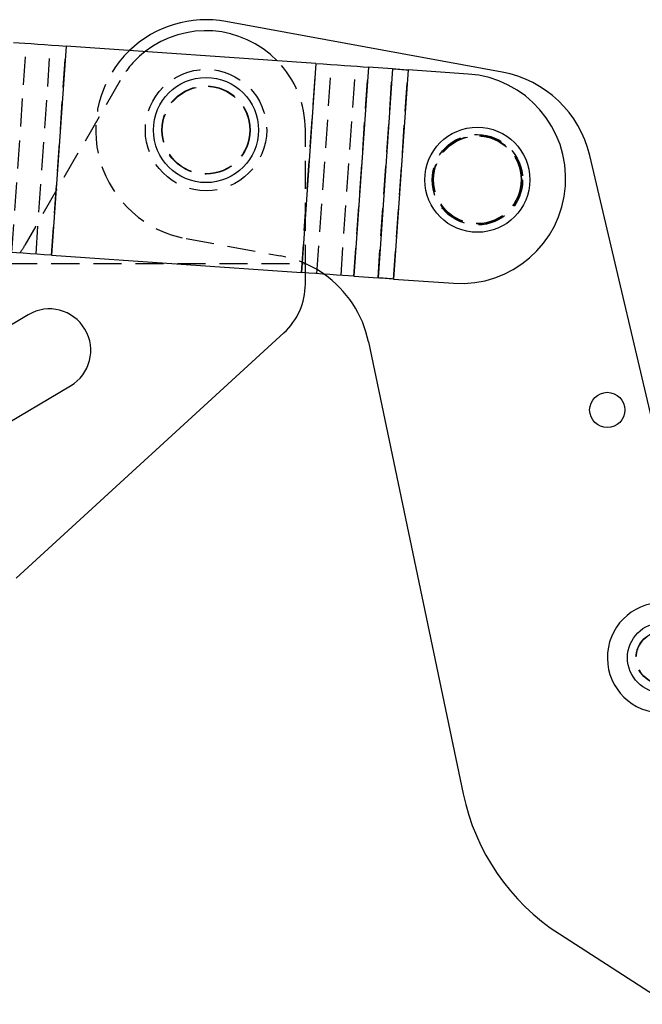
# Model space of a CAD drawing. Extents: x 50 to 602, y 2 to 426.
# Tile 5 of 22: x 176 to 218, y 45 to 112. Entities that reach past the tile are written whole.
import ezdxf

# ---------------------------------------------------------------- set-up
doc = ezdxf.new("R2010")
doc.units = 0
doc.header["$LTSCALE"] = 1.5
doc.linetypes.add('HIDDEN', pattern=[1.905, 1.27, -0.635])
doc.layers.get('0').update_dxf_attribs({"linetype": 'CONTINUOUS'})

msp = doc.modelspace()

# ---------------------------------------------------------------- linework, layer by layer
at = {"color": 7, "linetype": 'CONTINUOUS'}
for p, q in [((208.3379, 108.7869), (189.557, 112.2274)), ((178.6972, 110.5597), (177.7076, 96.3442)), ((195.6778, 109.3776), (178.6972, 110.5597)), ((195.6778, 109.3776), (194.6881, 95.162)), ((199.2489, 109.129), (198.2592, 94.9134)), ((200.8853, 109.0151), (199.2489, 109.129)), ((200.8853, 109.0151), (199.8956, 94.7995)), ((201.9434, 108.9414), (200.9537, 94.7258)), ((206.0212, 108.6575), (201.9434, 108.9414)), ((221.7538, 71.3747), (214.2873, 103.1265)), ((177.7076, 96.3442), (194.6881, 95.162)), ((194.9556, 94.3807), (194.9556, 95.1434)), ((198.2592, 94.9134), (199.8956, 94.7995)), ((200.9537, 94.7258), (205.0315, 94.4419)), ((176.1254, 92.3016), (168.4508, 87.7559)), ((175.3056, 74.4002), (193.4952, 91.0624)), ((199.2485, 90.4599), (205.6832, 59.7399)), ((171.3174, 82.9162), (178.992, 87.4619)), ((212.2253, 50.2154), (219.6246, 45.4356))]:
    msp.add_line(p, q, dxfattribs=at)
at = {"color": 7, "linetype": 'HIDDEN'}
for p, q in [((175.013, 96.5317), (176.0027, 110.7473)), ((176.6495, 96.4178), (177.6391, 110.6334)), ((177.7076, 96.3442), (178.6972, 110.5597)), ((194.6881, 95.162), (195.6778, 109.3776)), ((195.7462, 95.0883), (196.7359, 109.3039)), ((197.3827, 94.9744), (198.3723, 109.19)), ((198.2592, 94.9134), (199.2489, 109.129)), ((199.8956, 94.7995), (200.8853, 109.0151)), ((200.9537, 94.7258), (201.9434, 108.9414)), ((182.3591, 108.2238), (175.8951, 97.0218)), ((194.9556, 95.1434), (194.9556, 104.8502)), ((186.8541, 97.4729), (193.2593, 96.2996)), ((174.8312, 95.7752), (194.9556, 95.7752))]:
    msp.add_line(p, q, dxfattribs=at)
at = {"color": 7, "linetype": 'CONTINUOUS', "flags": 128}
for points in [[(175.1261, 110.8084), (175.4934, 110.7828), (175.8914, 110.7551), (176.3165, 110.7255), (176.7646, 110.6943), (177.2312, 110.6618), (177.712, 110.6283), (178.2022, 110.5942), (178.6972, 110.5597)], [(195.6778, 109.3776), (196.1728, 109.3431), (196.6631, 109.309), (197.1438, 109.2755), (197.6105, 109.243), (198.0585, 109.2119), (198.4836, 109.1823), (198.8817, 109.1545), (199.2489, 109.129)], [(200.8853, 109.0151), (200.9941, 109.0075), (201.1121, 108.9993), (201.238, 108.9905), (201.3708, 108.9813), (201.509, 108.9716), (201.6515, 108.9617), (201.7967, 108.9516), (201.9434, 108.9414)], [(177.7076, 96.3442), (177.2125, 96.3786), (176.7223, 96.4128), (176.2415, 96.4462), (175.7749, 96.4787), (175.3269, 96.5099), (174.9018, 96.5395), (174.5037, 96.5672), (174.1365, 96.5928)], [(198.2592, 94.9134), (197.892, 94.9389), (197.4939, 94.9667), (197.0688, 94.9963), (196.6208, 95.0274), (196.1541, 95.0599), (195.6734, 95.0934), (195.1831, 95.1275), (194.6881, 95.162)], [(200.9537, 94.7258), (200.8071, 94.736), (200.6618, 94.7461), (200.5194, 94.756), (200.3811, 94.7657), (200.2484, 94.7749), (200.1224, 94.7837), (200.0044, 94.7919), (199.8956, 94.7995)]]:
    msp.add_lwpolyline(points, dxfattribs=at)
at = {"color": 7, "linetype": 'HIDDEN'}
for centre, radius in [((188.2056, 104.8502), 4.125), ((188.2056, 104.8502), 3), ((188.2056, 104.8502), 2.9766), ((206.6487, 101.4716), 3.075), ((206.6487, 101.4716), 3), ((206.6487, 101.4716), 2.9766), ((219.2328, 68.9897), 1.8), ((219.2328, 68.9897), 1.7859)]:
    msp.add_circle(centre, radius, dxfattribs=at)
at = {"color": 7, "linetype": 'CONTINUOUS'}
for centre, radius in [((188.2056, 104.8502), 3.5719), ((206.6487, 101.4716), 3.5719), ((215.4812, 85.8255), 1.2), ((219.2328, 68.9897), 2.3813)]:
    msp.add_circle(centre, radius, dxfattribs=at)
for centre, radius, start, end in [((188.2056, 104.8502), 7.5, 79.619035, 133.843103), ((188.2056, 104.8502), 6.75, 44.261747, 127.773422), ((205.5264, 101.5497), 7.125, 266.017584, 86.017584), ((206.9864, 101.4097), 7.5, 13.232716, 79.619035), ((191.9078, 88.9223), 7.5, 11.830204, 54.853778), ((190.4556, 94.3807), 4.5, 312.490635, 0), ((177.5587, 89.8818), 2.8125, 300.638585, 120.638585), ((219.2328, 68.9897), 3.75, 84.938231, 264.938231), ((220.3646, 62.8151), 15, 191.830204, 237.138149)]:
    msp.add_arc(centre, radius, start, end, dxfattribs=at)
at = {"color": 7, "linetype": 'HIDDEN'}
for centre, radius, start, end in [((188.2056, 104.8502), 7.5, 133.843103, 259.619035), ((188.2056, 104.8502), 6.75, 127.773422, 150.013284), ((188.2056, 104.8502), 6.75, 0, 44.261747), ((171.9974, 99.2709), 4.5, 321.914361, 330.013284), ((191.9078, 88.9223), 7.5, 54.853778, 79.619035)]:
    msp.add_arc(centre, radius, start, end, dxfattribs=at)

doc.saveas('drawing.dxf')
